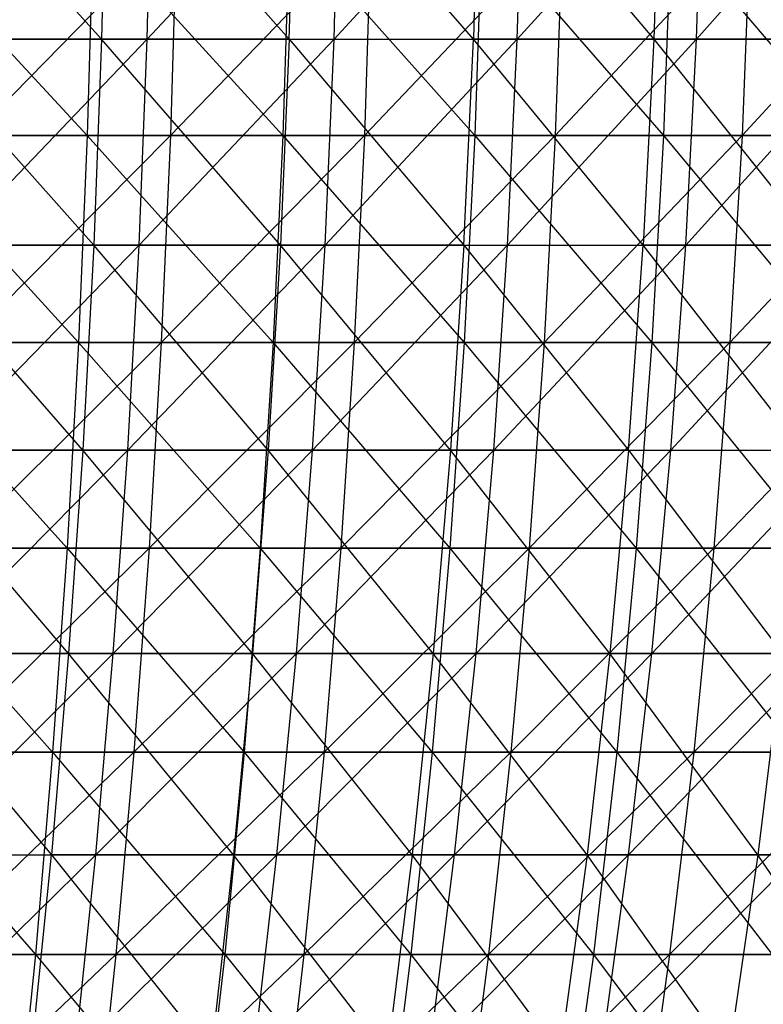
# Model space of a CAD drawing. Extents: x -125 to 125, y -143 to 0.
# Tile 173 of 256: x 19 to 28, y -100 to -88. Entities that reach past the tile are written whole.
import ezdxf

# ---------------------------------------------------------------- set-up
doc = ezdxf.new("R2010")
doc.units = 0
doc.header["$LTSCALE"] = 25.4
doc.layers.get('0').update_dxf_attribs({"linetype": 'CONTINUOUS'})

# ---------------------------------------------------------------- blocks, each defined once
blk = doc.blocks.new('NL2500027000_STL_3')
at = {"color": 0}
for p, q in [((20.014, -87.984, 52.279), (17.765, -85.494, 53.254)), ((20.014, -87.984, 52.279), (17.765, -85.494, 53.254)), ((20.071, -85.494, 52.429), (20.014, -87.984, 52.279)), ((20.071, -85.494, 52.429), (20.014, -87.984, 52.279)), ((20.071, -85.494, 52.429), (22.275, -87.984, 51.356)), ((20.071, -85.494, 52.429), (22.275, -87.984, 51.356)), ((20.563, -87.984, -52.065), (20.622, -85.494, -52.215)), ((20.563, -87.984, -52.065), (20.622, -85.494, -52.215)), ((20.563, -87.984, -52.065), (22.88, -85.494, -51.265)), ((20.563, -87.984, -52.065), (22.88, -85.494, -51.265)), ((22.275, -87.984, 51.356), (22.339, -85.494, 51.503)), ((22.275, -87.984, 51.356), (22.339, -85.494, 51.503)), ((24.494, -87.984, 50.336), (22.339, -85.494, 51.503)), ((24.494, -87.984, 50.336), (22.339, -85.494, 51.503)), ((22.815, -87.984, -51.119), (22.88, -85.494, -51.265)), ((22.815, -87.984, -51.119), (22.88, -85.494, -51.265)), ((22.815, -87.984, -51.119), (25.094, -85.494, -50.219)), ((22.815, -87.984, -51.119), (25.094, -85.494, -50.219)), ((24.565, -85.494, 50.48), (24.494, -87.984, 50.336)), ((24.565, -85.494, 50.48), (24.494, -87.984, 50.336)), ((24.565, -85.494, 50.48), (26.667, -87.984, 49.219)), ((24.565, -85.494, 50.48), (26.667, -87.984, 49.219)), ((25.023, -87.984, -50.075), (25.094, -85.494, -50.219)), ((25.023, -87.984, -50.075), (25.094, -85.494, -50.219)), ((25.023, -87.984, -50.075), (27.261, -85.494, -49.076)), ((25.023, -87.984, -50.075), (27.261, -85.494, -49.076)), ((26.743, -85.494, 49.36), (26.667, -87.984, 49.219)), ((26.743, -85.494, 49.36), (26.667, -87.984, 49.219)), ((27.183, -87.984, -48.936), (27.261, -85.494, -49.076)), ((27.183, -87.984, -48.936), (27.261, -85.494, -49.076)), ((27.183, -87.984, -48.936), (29.376, -85.494, -47.84)), ((27.183, -87.984, -48.936), (29.376, -85.494, -47.84)), ((17.513, -86.636, 57.264), (19.842, -89.141, 56.277)), ((17.513, -86.636, 57.264), (19.842, -89.141, 56.277)), ((20.916, -86.636, -56.11), (18.467, -89.141, -56.743)), ((20.916, -86.636, -56.11), (18.467, -89.141, -56.743)), ((19.912, -86.636, 56.475), (19.842, -89.141, 56.277)), ((19.912, -86.636, 56.475), (19.842, -89.141, 56.277)), ((19.912, -86.636, 56.475), (22.197, -89.141, 55.39)), ((19.912, -86.636, 56.475), (22.197, -89.141, 55.39)), ((20.916, -86.636, -56.11), (20.843, -89.141, -55.914)), ((20.916, -86.636, -56.11), (20.843, -89.141, -55.914)), ((23.263, -86.636, -55.179), (20.843, -89.141, -55.914)), ((23.263, -86.636, -55.179), (20.843, -89.141, -55.914)), ((22.275, -86.636, 55.585), (22.197, -89.141, 55.39)), ((22.275, -86.636, 55.585), (22.197, -89.141, 55.39)), ((22.275, -86.636, 55.585), (24.512, -89.141, 54.405)), ((22.275, -86.636, 55.585), (24.512, -89.141, 54.405)), ((23.263, -86.636, -55.179), (23.182, -89.141, -54.985)), ((23.263, -86.636, -55.179), (23.182, -89.141, -54.985)), ((25.569, -86.636, -54.149), (23.182, -89.141, -54.985)), ((25.569, -86.636, -54.149), (23.182, -89.141, -54.985)), ((24.598, -86.636, 54.597), (24.512, -89.141, 54.405)), ((24.598, -86.636, 54.597), (24.512, -89.141, 54.405)), ((24.598, -86.636, 54.597), (26.784, -89.141, 53.323)), ((24.598, -86.636, 54.597), (26.784, -89.141, 53.323)), ((25.569, -86.636, -54.149), (25.479, -89.141, -53.959)), ((25.569, -86.636, -54.149), (25.479, -89.141, -53.959)), ((27.829, -86.636, -53.023), (25.479, -89.141, -53.959)), ((27.829, -86.636, -53.023), (25.479, -89.141, -53.959)), ((26.878, -86.636, 53.511), (26.784, -89.141, 53.323)), ((26.878, -86.636, 53.511), (26.784, -89.141, 53.323)), ((26.878, -86.636, 53.511), (29.008, -89.141, 52.147)), ((26.878, -86.636, 53.511), (29.008, -89.141, 52.147)), ((27.829, -86.636, -53.023), (27.731, -89.141, -52.837)), ((27.829, -86.636, -53.023), (27.731, -89.141, -52.837)), ((30.039, -86.636, -51.803), (27.731, -89.141, -52.837)), ((30.039, -86.636, -51.803), (27.731, -89.141, -52.837)), ((20.014, -87.984, 52.279), (17.715, -87.984, 53.102)), ((20.014, -87.984, 52.279), (17.715, -87.984, 53.102)), ((19.919, -90.464, 52.031), (17.715, -87.984, 53.102)), ((19.919, -90.464, 52.031), (17.715, -87.984, 53.102)), ((18.186, -90.464, -52.662), (20.563, -87.984, -52.065)), ((18.186, -90.464, -52.662), (20.563, -87.984, -52.065)), ((18.273, -87.984, -52.913), (20.563, -87.984, -52.065)), ((18.273, -87.984, -52.913), (20.563, -87.984, -52.065)), ((20.014, -87.984, 52.279), (19.919, -90.464, 52.031)), ((20.014, -87.984, 52.279), (19.919, -90.464, 52.031)), ((22.275, -87.984, 51.356), (20.014, -87.984, 52.279)), ((22.275, -87.984, 51.356), (20.014, -87.984, 52.279)), ((22.17, -90.464, 51.112), (20.014, -87.984, 52.279)), ((22.17, -90.464, 51.112), (20.014, -87.984, 52.279)), ((20.466, -90.464, -51.818), (20.563, -87.984, -52.065)), ((20.466, -90.464, -51.818), (20.563, -87.984, -52.065)), ((20.466, -90.464, -51.818), (22.815, -87.984, -51.119)), ((20.466, -90.464, -51.818), (22.815, -87.984, -51.119)), ((20.563, -87.984, -52.065), (22.815, -87.984, -51.119)), ((20.563, -87.984, -52.065), (22.815, -87.984, -51.119)), ((22.275, -87.984, 51.356), (22.17, -90.464, 51.112)), ((22.275, -87.984, 51.356), (22.17, -90.464, 51.112)), ((22.275, -87.984, 51.356), (24.378, -90.464, 50.097)), ((22.275, -87.984, 51.356), (24.378, -90.464, 50.097)), ((22.275, -87.984, 51.356), (24.494, -87.984, 50.336)), ((22.275, -87.984, 51.356), (24.494, -87.984, 50.336)), ((22.706, -90.464, -50.876), (22.815, -87.984, -51.119)), ((22.706, -90.464, -50.876), (22.815, -87.984, -51.119)), ((22.706, -90.464, -50.876), (25.023, -87.984, -50.075)), ((22.706, -90.464, -50.876), (25.023, -87.984, -50.075)), ((22.815, -87.984, -51.119), (25.023, -87.984, -50.075)), ((22.815, -87.984, -51.119), (25.023, -87.984, -50.075)), ((24.378, -90.464, 50.097), (24.494, -87.984, 50.336)), ((24.378, -90.464, 50.097), (24.494, -87.984, 50.336)), ((26.667, -87.984, 49.219), (24.494, -87.984, 50.336)), ((26.667, -87.984, 49.219), (24.494, -87.984, 50.336)), ((26.54, -90.464, 48.986), (24.494, -87.984, 50.336)), ((26.54, -90.464, 48.986), (24.494, -87.984, 50.336)), ((24.904, -90.464, -49.837), (25.023, -87.984, -50.075)), ((24.904, -90.464, -49.837), (25.023, -87.984, -50.075)), ((24.904, -90.464, -49.837), (27.183, -87.984, -48.936)), ((24.904, -90.464, -49.837), (27.183, -87.984, -48.936)), ((25.023, -87.984, -50.075), (27.183, -87.984, -48.936)), ((25.023, -87.984, -50.075), (27.183, -87.984, -48.936)), ((26.667, -87.984, 49.219), (26.54, -90.464, 48.986)), ((26.667, -87.984, 49.219), (26.54, -90.464, 48.986)), ((26.667, -87.984, 49.219), (28.652, -90.464, 47.781)), ((28.788, -87.984, 48.009), (26.667, -87.984, 49.219)), ((28.788, -87.984, 48.009), (26.667, -87.984, 49.219)), ((26.667, -87.984, 49.219), (28.652, -90.464, 47.781)), ((27.054, -90.464, -48.704), (27.183, -87.984, -48.936)), ((27.054, -90.464, -48.704), (27.183, -87.984, -48.936)), ((27.054, -90.464, -48.704), (29.292, -87.984, -47.704)), ((27.054, -90.464, -48.704), (29.292, -87.984, -47.704)), ((27.183, -87.984, -48.936), (29.292, -87.984, -47.704)), ((27.183, -87.984, -48.936), (29.292, -87.984, -47.704)), ((17.452, -89.141, 57.063), (19.842, -89.141, 56.277)), ((17.452, -89.141, 57.063), (19.842, -89.141, 56.277)), ((17.452, -89.141, 57.063), (19.737, -91.635, 55.98)), ((17.452, -89.141, 57.063), (19.737, -91.635, 55.98)), ((20.843, -89.141, -55.914), (18.37, -91.635, -56.443)), ((20.843, -89.141, -55.914), (18.37, -91.635, -56.443)), ((20.843, -89.141, -55.914), (18.467, -89.141, -56.743)), ((20.843, -89.141, -55.914), (18.467, -89.141, -56.743)), ((19.842, -89.141, 56.277), (19.737, -91.635, 55.98)), ((19.842, -89.141, 56.277), (19.737, -91.635, 55.98)), ((19.842, -89.141, 56.277), (22.197, -89.141, 55.39)), ((19.842, -89.141, 56.277), (22.197, -89.141, 55.39)), ((19.842, -89.141, 56.277), (22.08, -91.635, 55.098)), ((19.842, -89.141, 56.277), (22.08, -91.635, 55.098)), ((20.843, -89.141, -55.914), (20.733, -91.635, -55.619)), ((20.843, -89.141, -55.914), (20.733, -91.635, -55.619)), ((23.182, -89.141, -54.985), (20.733, -91.635, -55.619)), ((23.182, -89.141, -54.985), (20.733, -91.635, -55.619)), ((23.182, -89.141, -54.985), (20.843, -89.141, -55.914)), ((23.182, -89.141, -54.985), (20.843, -89.141, -55.914)), ((22.197, -89.141, 55.39), (22.08, -91.635, 55.098)), ((22.197, -89.141, 55.39), (22.08, -91.635, 55.098)), ((22.197, -89.141, 55.39), (24.512, -89.141, 54.405)), ((22.197, -89.141, 55.39), (24.512, -89.141, 54.405)), ((22.197, -89.141, 55.39), (24.383, -91.635, 54.118)), ((22.197, -89.141, 55.39), (24.383, -91.635, 54.118)), ((23.182, -89.141, -54.985), (23.059, -91.635, -54.695)), ((23.182, -89.141, -54.985), (23.059, -91.635, -54.695)), ((25.479, -89.141, -53.959), (23.059, -91.635, -54.695)), ((25.479, -89.141, -53.959), (23.059, -91.635, -54.695)), ((25.479, -89.141, -53.959), (23.182, -89.141, -54.985)), ((25.479, -89.141, -53.959), (23.182, -89.141, -54.985)), ((24.512, -89.141, 54.405), (24.383, -91.635, 54.118)), ((24.512, -89.141, 54.405), (24.383, -91.635, 54.118)), ((24.512, -89.141, 54.405), (26.784, -89.141, 53.323)), ((24.512, -89.141, 54.405), (26.784, -89.141, 53.323)), ((24.512, -89.141, 54.405), (26.643, -91.635, 53.042)), ((24.512, -89.141, 54.405), (26.643, -91.635, 53.042)), ((25.479, -89.141, -53.959), (25.345, -91.635, -53.674)), ((25.479, -89.141, -53.959), (25.345, -91.635, -53.674)), ((27.731, -89.141, -52.837), (25.345, -91.635, -53.674)), ((27.731, -89.141, -52.837), (25.345, -91.635, -53.674)), ((27.731, -89.141, -52.837), (25.479, -89.141, -53.959)), ((27.731, -89.141, -52.837), (25.479, -89.141, -53.959)), ((26.784, -89.141, 53.323), (26.643, -91.635, 53.042)), ((26.784, -89.141, 53.323), (26.643, -91.635, 53.042)), ((26.784, -89.141, 53.323), (29.008, -89.141, 52.147)), ((26.784, -89.141, 53.323), (29.008, -89.141, 52.147)), ((26.784, -89.141, 53.323), (28.855, -91.635, 51.872)), ((26.784, -89.141, 53.323), (28.855, -91.635, 51.872)), ((27.731, -89.141, -52.837), (27.585, -91.635, -52.558)), ((27.731, -89.141, -52.837), (27.585, -91.635, -52.558)), ((29.934, -89.141, -51.621), (27.585, -91.635, -52.558)), ((29.934, -89.141, -51.621), (27.585, -91.635, -52.558)), ((29.934, -89.141, -51.621), (27.731, -89.141, -52.837)), ((29.934, -89.141, -51.621), (27.731, -89.141, -52.837)), ((19.919, -90.464, 52.031), (17.631, -90.464, 52.85)), ((19.919, -90.464, 52.031), (17.631, -90.464, 52.85)), ((19.787, -92.931, 51.685), (17.631, -90.464, 52.85)), ((19.787, -92.931, 51.685), (17.631, -90.464, 52.85)), ((18.065, -92.931, -52.312), (20.466, -90.464, -51.818)), ((18.065, -92.931, -52.312), (20.466, -90.464, -51.818)), ((18.186, -90.464, -52.662), (20.466, -90.464, -51.818)), ((18.186, -90.464, -52.662), (20.466, -90.464, -51.818)), ((19.919, -90.464, 52.031), (19.787, -92.931, 51.685)), ((19.919, -90.464, 52.031), (19.787, -92.931, 51.685)), ((22.17, -90.464, 51.112), (19.919, -90.464, 52.031)), ((22.17, -90.464, 51.112), (19.919, -90.464, 52.031)), ((22.022, -92.931, 50.773), (19.919, -90.464, 52.031)), ((22.022, -92.931, 50.773), (19.919, -90.464, 52.031)), ((20.33, -92.931, -51.474), (20.466, -90.464, -51.818)), ((20.33, -92.931, -51.474), (20.466, -90.464, -51.818)), ((20.33, -92.931, -51.474), (22.706, -90.464, -50.876)), ((20.33, -92.931, -51.474), (22.706, -90.464, -50.876)), ((20.466, -90.464, -51.818), (22.706, -90.464, -50.876)), ((20.466, -90.464, -51.818), (22.706, -90.464, -50.876)), ((22.17, -90.464, 51.112), (22.022, -92.931, 50.773)), ((22.17, -90.464, 51.112), (22.022, -92.931, 50.773)), ((24.378, -90.464, 50.097), (22.17, -90.464, 51.112)), ((24.378, -90.464, 50.097), (22.17, -90.464, 51.112)), ((24.216, -92.931, 49.764), (22.17, -90.464, 51.112)), ((24.216, -92.931, 49.764), (22.17, -90.464, 51.112)), ((22.556, -92.931, -50.538), (22.706, -90.464, -50.876)), ((22.556, -92.931, -50.538), (22.706, -90.464, -50.876)), ((22.556, -92.931, -50.538), (24.904, -90.464, -49.837)), ((22.556, -92.931, -50.538), (24.904, -90.464, -49.837)), ((22.706, -90.464, -50.876), (24.904, -90.464, -49.837)), ((22.706, -90.464, -50.876), (24.904, -90.464, -49.837)), ((24.378, -90.464, 50.097), (24.216, -92.931, 49.764)), ((24.378, -90.464, 50.097), (24.216, -92.931, 49.764)), ((24.378, -90.464, 50.097), (26.364, -92.931, 48.66)), ((24.378, -90.464, 50.097), (26.364, -92.931, 48.66)), ((24.378, -90.464, 50.097), (26.54, -90.464, 48.986)), ((24.378, -90.464, 50.097), (26.54, -90.464, 48.986)), ((24.739, -92.931, -49.506), (24.904, -90.464, -49.837)), ((24.739, -92.931, -49.506), (24.904, -90.464, -49.837)), ((24.739, -92.931, -49.506), (27.054, -90.464, -48.704)), ((24.739, -92.931, -49.506), (27.054, -90.464, -48.704)), ((24.904, -90.464, -49.837), (27.054, -90.464, -48.704)), ((24.904, -90.464, -49.837), (27.054, -90.464, -48.704)), ((26.364, -92.931, 48.66), (26.54, -90.464, 48.986)), ((26.364, -92.931, 48.66), (26.54, -90.464, 48.986)), ((28.652, -90.464, 47.781), (26.54, -90.464, 48.986)), ((28.652, -90.464, 47.781), (26.54, -90.464, 48.986)), ((28.461, -92.931, 47.464), (26.54, -90.464, 48.986)), ((28.461, -92.931, 47.464), (26.54, -90.464, 48.986)), ((26.874, -92.931, -48.38), (27.054, -90.464, -48.704)), ((26.874, -92.931, -48.38), (27.054, -90.464, -48.704)), ((26.874, -92.931, -48.38), (29.153, -90.464, -47.477)), ((26.874, -92.931, -48.38), (29.153, -90.464, -47.477)), ((27.054, -90.464, -48.704), (29.153, -90.464, -47.477)), ((27.054, -90.464, -48.704), (29.153, -90.464, -47.477)), ((17.36, -91.635, 56.762), (19.737, -91.635, 55.98)), ((17.36, -91.635, 56.762), (19.737, -91.635, 55.98)), ((17.36, -91.635, 56.762), (19.598, -94.113, 55.585)), ((17.36, -91.635, 56.762), (19.598, -94.113, 55.585)), ((20.733, -91.635, -55.619), (18.24, -94.113, -56.045)), ((20.733, -91.635, -55.619), (18.24, -94.113, -56.045)), ((20.733, -91.635, -55.619), (18.37, -91.635, -56.443)), ((20.733, -91.635, -55.619), (18.37, -91.635, -56.443)), ((19.737, -91.635, 55.98), (19.598, -94.113, 55.585)), ((19.737, -91.635, 55.98), (19.598, -94.113, 55.585)), ((19.737, -91.635, 55.98), (22.08, -91.635, 55.098)), ((19.737, -91.635, 55.98), (22.08, -91.635, 55.098)), ((19.737, -91.635, 55.98), (21.924, -94.113, 54.709)), ((19.737, -91.635, 55.98), (21.924, -94.113, 54.709)), ((20.733, -91.635, -55.619), (20.587, -94.113, -55.226)), ((20.733, -91.635, -55.619), (20.587, -94.113, -55.226)), ((23.059, -91.635, -54.695), (20.587, -94.113, -55.226)), ((23.059, -91.635, -54.695), (20.587, -94.113, -55.226)), ((23.059, -91.635, -54.695), (20.733, -91.635, -55.619)), ((23.059, -91.635, -54.695), (20.733, -91.635, -55.619)), ((22.08, -91.635, 55.098), (21.924, -94.113, 54.709)), ((22.08, -91.635, 55.098), (21.924, -94.113, 54.709)), ((22.08, -91.635, 55.098), (24.383, -91.635, 54.118)), ((22.08, -91.635, 55.098), (24.383, -91.635, 54.118)), ((22.08, -91.635, 55.098), (24.211, -94.113, 53.736)), ((22.08, -91.635, 55.098), (24.211, -94.113, 53.736)), ((23.059, -91.635, -54.695), (22.897, -94.113, -54.309)), ((23.059, -91.635, -54.695), (22.897, -94.113, -54.309)), ((25.345, -91.635, -53.674), (22.897, -94.113, -54.309)), ((25.345, -91.635, -53.674), (22.897, -94.113, -54.309)), ((25.345, -91.635, -53.674), (23.059, -91.635, -54.695)), ((25.345, -91.635, -53.674), (23.059, -91.635, -54.695)), ((24.383, -91.635, 54.118), (24.211, -94.113, 53.736)), ((24.383, -91.635, 54.118), (24.211, -94.113, 53.736)), ((24.383, -91.635, 54.118), (26.643, -91.635, 53.042)), ((24.383, -91.635, 54.118), (26.643, -91.635, 53.042)), ((24.383, -91.635, 54.118), (26.455, -94.113, 52.668)), ((24.383, -91.635, 54.118), (26.455, -94.113, 52.668)), ((25.345, -91.635, -53.674), (25.166, -94.113, -53.296)), ((25.345, -91.635, -53.674), (25.166, -94.113, -53.296)), ((27.585, -91.635, -52.558), (25.166, -94.113, -53.296)), ((27.585, -91.635, -52.558), (25.166, -94.113, -53.296)), ((27.585, -91.635, -52.558), (25.345, -91.635, -53.674)), ((27.585, -91.635, -52.558), (25.345, -91.635, -53.674)), ((26.643, -91.635, 53.042), (26.455, -94.113, 52.668)), ((26.643, -91.635, 53.042), (26.455, -94.113, 52.668)), ((26.643, -91.635, 53.042), (28.855, -91.635, 51.872)), ((26.643, -91.635, 53.042), (28.855, -91.635, 51.872)), ((26.643, -91.635, 53.042), (28.651, -94.113, 51.506)), ((26.643, -91.635, 53.042), (28.651, -94.113, 51.506)), ((27.585, -91.635, -52.558), (27.39, -94.113, -52.187)), ((27.585, -91.635, -52.558), (27.39, -94.113, -52.187)), ((29.776, -91.635, -51.349), (27.39, -94.113, -52.187)), ((29.776, -91.635, -51.349), (27.39, -94.113, -52.187)), ((29.776, -91.635, -51.349), (27.585, -91.635, -52.558)), ((29.776, -91.635, -51.349), (27.585, -91.635, -52.558)), ((19.787, -92.931, 51.685), (17.513, -92.931, 52.499)), ((19.787, -92.931, 51.685), (17.513, -92.931, 52.499)), ((19.617, -95.38, 51.242), (17.513, -92.931, 52.499)), ((19.617, -95.38, 51.242), (17.513, -92.931, 52.499)), ((17.91, -95.38, -51.863), (20.33, -92.931, -51.474)), ((17.91, -95.38, -51.863), (20.33, -92.931, -51.474)), ((18.065, -92.931, -52.312), (20.33, -92.931, -51.474)), ((18.065, -92.931, -52.312), (20.33, -92.931, -51.474)), ((19.787, -92.931, 51.685), (19.617, -95.38, 51.242)), ((19.787, -92.931, 51.685), (19.617, -95.38, 51.242)), ((22.022, -92.931, 50.773), (19.787, -92.931, 51.685)), ((22.022, -92.931, 50.773), (19.787, -92.931, 51.685)), ((21.834, -95.38, 50.338), (19.787, -92.931, 51.685)), ((21.834, -95.38, 50.338), (19.787, -92.931, 51.685)), ((20.155, -95.38, -51.033), (20.33, -92.931, -51.474)), ((20.155, -95.38, -51.033), (20.33, -92.931, -51.474)), ((20.155, -95.38, -51.033), (22.556, -92.931, -50.538)), ((20.155, -95.38, -51.033), (22.556, -92.931, -50.538)), ((20.33, -92.931, -51.474), (22.556, -92.931, -50.538)), ((20.33, -92.931, -51.474), (22.556, -92.931, -50.538)), ((22.022, -92.931, 50.773), (21.834, -95.38, 50.338)), ((22.022, -92.931, 50.773), (21.834, -95.38, 50.338)), ((24.216, -92.931, 49.764), (22.022, -92.931, 50.773)), ((24.216, -92.931, 49.764), (22.022, -92.931, 50.773)), ((24.009, -95.38, 49.337), (22.022, -92.931, 50.773)), ((24.009, -95.38, 49.337), (22.022, -92.931, 50.773)), ((22.362, -95.38, -50.105), (22.556, -92.931, -50.538)), ((22.362, -95.38, -50.105), (22.556, -92.931, -50.538)), ((22.362, -95.38, -50.105), (24.739, -92.931, -49.506)), ((22.362, -95.38, -50.105), (24.739, -92.931, -49.506)), ((22.556, -92.931, -50.538), (24.739, -92.931, -49.506)), ((22.556, -92.931, -50.538), (24.739, -92.931, -49.506)), ((24.216, -92.931, 49.764), (24.009, -95.38, 49.337)), ((24.216, -92.931, 49.764), (24.009, -95.38, 49.337)), ((26.364, -92.931, 48.66), (24.216, -92.931, 49.764)), ((26.364, -92.931, 48.66), (24.216, -92.931, 49.764)), ((26.138, -95.38, 48.243), (24.216, -92.931, 49.764)), ((26.138, -95.38, 48.243), (24.216, -92.931, 49.764)), ((24.527, -95.38, -49.082), (24.739, -92.931, -49.506)), ((24.527, -95.38, -49.082), (24.739, -92.931, -49.506)), ((24.527, -95.38, -49.082), (26.874, -92.931, -48.38)), ((24.527, -95.38, -49.082), (26.874, -92.931, -48.38)), ((24.739, -92.931, -49.506), (26.874, -92.931, -48.38)), ((24.739, -92.931, -49.506), (26.874, -92.931, -48.38)), ((26.364, -92.931, 48.66), (26.138, -95.38, 48.243)), ((26.364, -92.931, 48.66), (26.138, -95.38, 48.243)), ((26.364, -92.931, 48.66), (28.217, -95.38, 47.057)), ((26.364, -92.931, 48.66), (28.217, -95.38, 47.057)), ((26.364, -92.931, 48.66), (28.461, -92.931, 47.464)), ((26.364, -92.931, 48.66), (28.461, -92.931, 47.464)), ((26.644, -95.38, -47.965), (26.874, -92.931, -48.38)), ((26.644, -95.38, -47.965), (26.874, -92.931, -48.38)), ((26.644, -95.38, -47.965), (28.959, -92.931, -47.162)), ((26.644, -95.38, -47.965), (28.959, -92.931, -47.162)), ((26.874, -92.931, -48.38), (28.959, -92.931, -47.162)), ((26.874, -92.931, -48.38), (28.959, -92.931, -47.162)), ((17.237, -94.113, 56.362), (19.598, -94.113, 55.585)), ((17.237, -94.113, 56.362), (19.598, -94.113, 55.585)), ((17.237, -94.113, 56.362), (19.424, -96.571, 55.092)), ((17.237, -94.113, 56.362), (19.424, -96.571, 55.092)), ((20.587, -94.113, -55.226), (18.079, -96.571, -55.548)), ((20.587, -94.113, -55.226), (18.079, -96.571, -55.548)), ((20.587, -94.113, -55.226), (18.24, -94.113, -56.045)), ((20.587, -94.113, -55.226), (18.24, -94.113, -56.045)), ((19.598, -94.113, 55.585), (19.424, -96.571, 55.092)), ((19.598, -94.113, 55.585), (19.424, -96.571, 55.092)), ((19.598, -94.113, 55.585), (21.924, -94.113, 54.709)), ((19.598, -94.113, 55.585), (21.924, -94.113, 54.709)), ((19.598, -94.113, 55.585), (21.73, -96.571, 54.224)), ((19.598, -94.113, 55.585), (21.73, -96.571, 54.224)), ((20.587, -94.113, -55.226), (20.404, -96.571, -54.737)), ((20.587, -94.113, -55.226), (20.404, -96.571, -54.737)), ((22.897, -94.113, -54.309), (20.404, -96.571, -54.737)), ((22.897, -94.113, -54.309), (20.404, -96.571, -54.737)), ((22.897, -94.113, -54.309), (20.587, -94.113, -55.226)), ((22.897, -94.113, -54.309), (20.587, -94.113, -55.226)), ((21.924, -94.113, 54.709), (21.73, -96.571, 54.224)), ((21.924, -94.113, 54.709), (21.73, -96.571, 54.224)), ((21.924, -94.113, 54.709), (24.211, -94.113, 53.736)), ((21.924, -94.113, 54.709), (24.211, -94.113, 53.736)), ((21.924, -94.113, 54.709), (23.996, -96.571, 53.26)), ((21.924, -94.113, 54.709), (23.996, -96.571, 53.26)), ((22.897, -94.113, -54.309), (22.694, -96.571, -53.828)), ((22.897, -94.113, -54.309), (22.694, -96.571, -53.828)), ((25.166, -94.113, -53.296), (22.694, -96.571, -53.828)), ((25.166, -94.113, -53.296), (22.694, -96.571, -53.828)), ((25.166, -94.113, -53.296), (22.897, -94.113, -54.309)), ((25.166, -94.113, -53.296), (22.897, -94.113, -54.309)), ((24.211, -94.113, 53.736), (23.996, -96.571, 53.26)), ((24.211, -94.113, 53.736), (23.996, -96.571, 53.26)), ((24.211, -94.113, 53.736), (26.455, -94.113, 52.668)), ((24.211, -94.113, 53.736), (26.455, -94.113, 52.668)), ((24.211, -94.113, 53.736), (26.22, -96.571, 52.201)), ((24.211, -94.113, 53.736), (26.22, -96.571, 52.201)), ((25.166, -94.113, -53.296), (24.943, -96.571, -52.823)), ((25.166, -94.113, -53.296), (24.943, -96.571, -52.823)), ((27.39, -94.113, -52.187), (24.943, -96.571, -52.823)), ((27.39, -94.113, -52.187), (24.943, -96.571, -52.823)), ((27.39, -94.113, -52.187), (25.166, -94.113, -53.296)), ((27.39, -94.113, -52.187), (25.166, -94.113, -53.296)), ((26.455, -94.113, 52.668), (26.22, -96.571, 52.201)), ((26.455, -94.113, 52.668), (26.22, -96.571, 52.201)), ((26.455, -94.113, 52.668), (28.651, -94.113, 51.506)), ((26.455, -94.113, 52.668), (28.651, -94.113, 51.506)), ((26.455, -94.113, 52.668), (28.397, -96.571, 51.049)), ((26.455, -94.113, 52.668), (28.397, -96.571, 51.049)), ((27.39, -94.113, -52.187), (27.148, -96.571, -51.725)), ((27.39, -94.113, -52.187), (27.148, -96.571, -51.725)), ((29.566, -94.113, -50.986), (27.148, -96.571, -51.725)), ((29.566, -94.113, -50.986), (27.148, -96.571, -51.725)), ((29.566, -94.113, -50.986), (27.39, -94.113, -52.187)), ((29.566, -94.113, -50.986), (27.39, -94.113, -52.187)), ((17.363, -95.38, 52.049), (19.411, -97.807, 50.703)), ((19.617, -95.38, 51.242), (17.363, -95.38, 52.049)), ((19.617, -95.38, 51.242), (17.363, -95.38, 52.049)), ((17.363, -95.38, 52.049), (19.411, -97.807, 50.703)), ((17.722, -97.807, -51.318), (20.155, -95.38, -51.033)), ((17.722, -97.807, -51.318), (20.155, -95.38, -51.033)), ((17.91, -95.38, -51.863), (20.155, -95.38, -51.033)), ((17.91, -95.38, -51.863), (20.155, -95.38, -51.033)), ((19.617, -95.38, 51.242), (19.411, -97.807, 50.703)), ((19.617, -95.38, 51.242), (19.411, -97.807, 50.703)), ((21.834, -95.38, 50.338), (19.617, -95.38, 51.242)), ((21.834, -95.38, 50.338), (19.617, -95.38, 51.242)), ((21.604, -97.807, 49.808), (19.617, -95.38, 51.242)), ((21.604, -97.807, 49.808), (19.617, -95.38, 51.242)), ((19.943, -97.807, -50.496), (20.155, -95.38, -51.033)), ((19.943, -97.807, -50.496), (20.155, -95.38, -51.033)), ((19.943, -97.807, -50.496), (22.362, -95.38, -50.105)), ((19.943, -97.807, -50.496), (22.362, -95.38, -50.105)), ((20.155, -95.38, -51.033), (22.362, -95.38, -50.105)), ((20.155, -95.38, -51.033), (22.362, -95.38, -50.105)), ((21.834, -95.38, 50.338), (21.604, -97.807, 49.808)), ((21.834, -95.38, 50.338), (21.604, -97.807, 49.808)), ((24.009, -95.38, 49.337), (21.834, -95.38, 50.338)), ((24.009, -95.38, 49.337), (21.834, -95.38, 50.338)), ((23.756, -97.807, 48.818), (21.834, -95.38, 50.338)), ((23.756, -97.807, 48.818), (21.834, -95.38, 50.338)), ((22.127, -97.807, -49.578), (22.362, -95.38, -50.105)), ((22.127, -97.807, -49.578), (22.362, -95.38, -50.105)), ((22.127, -97.807, -49.578), (24.527, -95.38, -49.082)), ((22.127, -97.807, -49.578), (24.527, -95.38, -49.082)), ((22.362, -95.38, -50.105), (24.527, -95.38, -49.082)), ((22.362, -95.38, -50.105), (24.527, -95.38, -49.082)), ((24.009, -95.38, 49.337), (23.756, -97.807, 48.818)), ((24.009, -95.38, 49.337), (23.756, -97.807, 48.818)), ((26.138, -95.38, 48.243), (24.009, -95.38, 49.337)), ((26.138, -95.38, 48.243), (24.009, -95.38, 49.337)), ((25.863, -97.807, 47.736), (24.009, -95.38, 49.337)), ((25.863, -97.807, 47.736), (24.009, -95.38, 49.337)), ((24.268, -97.807, -48.566), (24.527, -95.38, -49.082)), ((24.268, -97.807, -48.566), (24.527, -95.38, -49.082)), ((24.268, -97.807, -48.566), (26.644, -95.38, -47.965)), ((24.268, -97.807, -48.566), (26.644, -95.38, -47.965)), ((24.527, -95.38, -49.082), (26.644, -95.38, -47.965)), ((24.527, -95.38, -49.082), (26.644, -95.38, -47.965)), ((26.138, -95.38, 48.243), (25.863, -97.807, 47.736)), ((26.138, -95.38, 48.243), (25.863, -97.807, 47.736)), ((28.217, -95.38, 47.057), (26.138, -95.38, 48.243)), ((28.217, -95.38, 47.057), (26.138, -95.38, 48.243)), ((27.92, -97.807, 46.562), (26.138, -95.38, 48.243)), ((27.92, -97.807, 46.562), (26.138, -95.38, 48.243)), ((26.364, -97.807, -47.461), (26.644, -95.38, -47.965)), ((26.364, -97.807, -47.461), (26.644, -95.38, -47.965)), ((26.364, -97.807, -47.461), (28.711, -95.38, -46.758)), ((26.364, -97.807, -47.461), (28.711, -95.38, -46.758)), ((26.644, -95.38, -47.965), (28.711, -95.38, -46.758)), ((26.644, -95.38, -47.965), (28.711, -95.38, -46.758)), ((28.217, -95.38, 47.057), (27.92, -97.807, 46.562)), ((28.217, -95.38, 47.057), (27.92, -97.807, 46.562)), ((17.085, -96.571, 55.862), (19.424, -96.571, 55.092)), ((17.085, -96.571, 55.862), (19.424, -96.571, 55.092)), ((17.085, -96.571, 55.862), (19.217, -99.006, 54.503)), ((17.085, -96.571, 55.862), (19.217, -99.006, 54.503)), ((20.404, -96.571, -54.737), (17.885, -99.006, -54.954)), ((20.404, -96.571, -54.737), (17.885, -99.006, -54.954)), ((20.404, -96.571, -54.737), (18.079, -96.571, -55.548)), ((20.404, -96.571, -54.737), (18.079, -96.571, -55.548)), ((19.424, -96.571, 55.092), (19.217, -99.006, 54.503)), ((19.424, -96.571, 55.092), (19.217, -99.006, 54.503)), ((19.424, -96.571, 55.092), (21.73, -96.571, 54.224)), ((19.424, -96.571, 55.092), (21.73, -96.571, 54.224)), ((19.424, -96.571, 55.092), (21.497, -99.006, 53.644)), ((19.424, -96.571, 55.092), (21.497, -99.006, 53.644)), ((20.404, -96.571, -54.737), (20.186, -99.006, -54.151)), ((20.404, -96.571, -54.737), (20.186, -99.006, -54.151)), ((22.694, -96.571, -53.828), (20.186, -99.006, -54.151)), ((22.694, -96.571, -53.828), (20.186, -99.006, -54.151)), ((22.694, -96.571, -53.828), (20.404, -96.571, -54.737)), ((22.694, -96.571, -53.828), (20.404, -96.571, -54.737)), ((21.73, -96.571, 54.224), (21.497, -99.006, 53.644)), ((21.73, -96.571, 54.224), (21.497, -99.006, 53.644)), ((21.73, -96.571, 54.224), (23.996, -96.571, 53.26)), ((21.73, -96.571, 54.224), (23.996, -96.571, 53.26)), ((21.73, -96.571, 54.224), (23.74, -99.006, 52.691)), ((21.73, -96.571, 54.224), (23.74, -99.006, 52.691)), ((22.694, -96.571, -53.828), (22.451, -99.006, -53.252)), ((22.694, -96.571, -53.828), (22.451, -99.006, -53.252)), ((24.943, -96.571, -52.823), (22.451, -99.006, -53.252)), ((24.943, -96.571, -52.823), (22.451, -99.006, -53.252)), ((24.943, -96.571, -52.823), (22.694, -96.571, -53.828)), ((24.943, -96.571, -52.823), (22.694, -96.571, -53.828)), ((23.996, -96.571, 53.26), (23.74, -99.006, 52.691)), ((23.996, -96.571, 53.26), (23.74, -99.006, 52.691)), ((23.996, -96.571, 53.26), (26.22, -96.571, 52.201)), ((23.996, -96.571, 53.26), (26.22, -96.571, 52.201)), ((23.996, -96.571, 53.26), (25.94, -99.006, 51.643)), ((23.996, -96.571, 53.26), (25.94, -99.006, 51.643)), ((24.943, -96.571, -52.823), (24.676, -99.006, -52.258)), ((24.943, -96.571, -52.823), (24.676, -99.006, -52.258)), ((27.148, -96.571, -51.725), (24.676, -99.006, -52.258)), ((27.148, -96.571, -51.725), (24.676, -99.006, -52.258)), ((27.148, -96.571, -51.725), (24.943, -96.571, -52.823)), ((27.148, -96.571, -51.725), (24.943, -96.571, -52.823)), ((26.22, -96.571, 52.201), (25.94, -99.006, 51.643)), ((26.22, -96.571, 52.201), (25.94, -99.006, 51.643)), ((26.22, -96.571, 52.201), (28.397, -96.571, 51.049)), ((26.22, -96.571, 52.201), (28.397, -96.571, 51.049)), ((26.22, -96.571, 52.201), (28.094, -99.006, 50.503)), ((26.22, -96.571, 52.201), (28.094, -99.006, 50.503)), ((27.148, -96.571, -51.725), (26.857, -99.006, -51.172)), ((27.148, -96.571, -51.725), (26.857, -99.006, -51.172)), ((29.304, -96.571, -50.535), (26.857, -99.006, -51.172)), ((29.304, -96.571, -50.535), (26.857, -99.006, -51.172)), ((29.304, -96.571, -50.535), (27.148, -96.571, -51.725)), ((29.304, -96.571, -50.535), (27.148, -96.571, -51.725)), ((17.181, -97.807, 51.501), (19.411, -97.807, 50.703)), ((17.181, -97.807, 51.501), (19.411, -97.807, 50.703)), ((17.5, -100.208, -50.676), (19.943, -97.807, -50.496)), ((17.5, -100.208, -50.676), (19.943, -97.807, -50.496)), ((17.722, -97.807, -51.318), (19.943, -97.807, -50.496)), ((17.722, -97.807, -51.318), (19.943, -97.807, -50.496)), ((19.168, -100.208, 50.069), (19.411, -97.807, 50.703)), ((19.168, -100.208, 50.069), (19.411, -97.807, 50.703)), ((19.411, -97.807, 50.703), (21.334, -100.208, 49.185)), ((21.604, -97.807, 49.808), (19.411, -97.807, 50.703)), ((21.604, -97.807, 49.808), (19.411, -97.807, 50.703)), ((19.411, -97.807, 50.703), (21.334, -100.208, 49.185)), ((19.694, -100.208, -49.864), (19.943, -97.807, -50.496)), ((19.694, -100.208, -49.864), (19.943, -97.807, -50.496)), ((19.694, -100.208, -49.864), (22.127, -97.807, -49.578)), ((19.694, -100.208, -49.864), (22.127, -97.807, -49.578)), ((19.943, -97.807, -50.496), (22.127, -97.807, -49.578)), ((19.943, -97.807, -50.496), (22.127, -97.807, -49.578)), ((21.604, -97.807, 49.808), (21.334, -100.208, 49.185)), ((21.604, -97.807, 49.808), (21.334, -100.208, 49.185)), ((23.756, -97.807, 48.818), (21.604, -97.807, 49.808)), ((23.756, -97.807, 48.818), (21.604, -97.807, 49.808)), ((23.459, -100.208, 48.207), (21.604, -97.807, 49.808)), ((23.459, -100.208, 48.207), (21.604, -97.807, 49.808)), ((21.85, -100.208, -48.958), (22.127, -97.807, -49.578)), ((21.85, -100.208, -48.958), (22.127, -97.807, -49.578)), ((21.85, -100.208, -48.958), (24.268, -97.807, -48.566)), ((21.85, -100.208, -48.958), (24.268, -97.807, -48.566)), ((22.127, -97.807, -49.578), (24.268, -97.807, -48.566)), ((22.127, -97.807, -49.578), (24.268, -97.807, -48.566)), ((23.756, -97.807, 48.818), (23.459, -100.208, 48.207)), ((23.756, -97.807, 48.818), (23.459, -100.208, 48.207)), ((25.863, -97.807, 47.736), (23.756, -97.807, 48.818)), ((25.863, -97.807, 47.736), (23.756, -97.807, 48.818)), ((25.539, -100.208, 47.138), (23.756, -97.807, 48.818)), ((25.539, -100.208, 47.138), (23.756, -97.807, 48.818)), ((23.965, -100.208, -47.958), (24.268, -97.807, -48.566)), ((23.965, -100.208, -47.958), (24.268, -97.807, -48.566)), ((23.965, -100.208, -47.958), (26.364, -97.807, -47.461)), ((23.965, -100.208, -47.958), (26.364, -97.807, -47.461)), ((24.268, -97.807, -48.566), (26.364, -97.807, -47.461)), ((24.268, -97.807, -48.566), (26.364, -97.807, -47.461)), ((25.863, -97.807, 47.736), (25.539, -100.208, 47.138)), ((25.863, -97.807, 47.736), (25.539, -100.208, 47.138)), ((27.92, -97.807, 46.562), (25.863, -97.807, 47.736)), ((27.92, -97.807, 46.562), (25.863, -97.807, 47.736)), ((27.571, -100.208, 45.979), (25.863, -97.807, 47.736)), ((27.571, -100.208, 45.979), (25.863, -97.807, 47.736)), ((26.034, -100.208, -46.867), (26.364, -97.807, -47.461)), ((26.034, -100.208, -46.867), (26.364, -97.807, -47.461)), ((26.034, -100.208, -46.867), (28.409, -97.807, -46.266)), ((26.034, -100.208, -46.867), (28.409, -97.807, -46.266)), ((26.364, -97.807, -47.461), (28.409, -97.807, -46.266)), ((26.364, -97.807, -47.461), (28.409, -97.807, -46.266)), ((27.92, -97.807, 46.562), (27.571, -100.208, 45.979)), ((27.92, -97.807, 46.562), (27.571, -100.208, 45.979)), ((29.925, -97.807, 45.3), (27.92, -97.807, 46.562)), ((29.925, -97.807, 45.3), (27.92, -97.807, 46.562)), ((29.55, -100.208, 44.733), (27.92, -97.807, 46.562)), ((29.55, -100.208, 44.733), (27.92, -97.807, 46.562)), ((16.902, -99.006, 55.265), (19.217, -99.006, 54.503)), ((16.902, -99.006, 55.265), (19.217, -99.006, 54.503)), ((20.186, -99.006, -54.151), (17.661, -101.412, -54.264)), ((20.186, -99.006, -54.151), (17.661, -101.412, -54.264)), ((20.186, -99.006, -54.151), (17.885, -99.006, -54.954)), ((20.186, -99.006, -54.151), (17.885, -99.006, -54.954)), ((19.217, -99.006, 54.503), (18.975, -101.412, 53.818)), ((19.217, -99.006, 54.503), (18.975, -101.412, 53.818)), ((19.217, -99.006, 54.503), (21.497, -99.006, 53.644)), ((19.217, -99.006, 54.503), (21.497, -99.006, 53.644)), ((19.217, -99.006, 54.503), (21.227, -101.412, 52.97)), ((19.217, -99.006, 54.503), (21.227, -101.412, 52.97)), ((20.186, -99.006, -54.151), (19.933, -101.412, -53.471)), ((20.186, -99.006, -54.151), (19.933, -101.412, -53.471)), ((22.451, -99.006, -53.252), (19.933, -101.412, -53.471)), ((22.451, -99.006, -53.252), (19.933, -101.412, -53.471)), ((22.451, -99.006, -53.252), (20.186, -99.006, -54.151)), ((22.451, -99.006, -53.252), (20.186, -99.006, -54.151)), ((21.497, -99.006, 53.644), (21.227, -101.412, 52.97)), ((21.497, -99.006, 53.644), (21.227, -101.412, 52.97)), ((21.497, -99.006, 53.644), (23.74, -99.006, 52.691)), ((21.497, -99.006, 53.644), (23.74, -99.006, 52.691)), ((21.497, -99.006, 53.644), (23.441, -101.412, 52.028)), ((21.497, -99.006, 53.644), (23.441, -101.412, 52.028)), ((22.451, -99.006, -53.252), (22.169, -101.412, -52.583)), ((22.451, -99.006, -53.252), (22.169, -101.412, -52.583)), ((24.676, -99.006, -52.258), (22.169, -101.412, -52.583)), ((24.676, -99.006, -52.258), (22.169, -101.412, -52.583)), ((24.676, -99.006, -52.258), (22.451, -99.006, -53.252)), ((24.676, -99.006, -52.258), (22.451, -99.006, -53.252)), ((23.74, -99.006, 52.691), (23.441, -101.412, 52.028)), ((23.74, -99.006, 52.691), (23.441, -101.412, 52.028)), ((23.74, -99.006, 52.691), (25.94, -99.006, 51.643)), ((23.74, -99.006, 52.691), (25.94, -99.006, 51.643)), ((23.74, -99.006, 52.691), (25.614, -101.412, 50.994)), ((23.74, -99.006, 52.691), (25.614, -101.412, 50.994)), ((24.676, -99.006, -52.258), (24.366, -101.412, -51.602)), ((24.676, -99.006, -52.258), (24.366, -101.412, -51.602)), ((26.857, -99.006, -51.172), (24.366, -101.412, -51.602)), ((26.857, -99.006, -51.172), (24.366, -101.412, -51.602)), ((26.857, -99.006, -51.172), (24.676, -99.006, -52.258)), ((26.857, -99.006, -51.172), (24.676, -99.006, -52.258)), ((25.94, -99.006, 51.643), (25.614, -101.412, 50.994)), ((25.94, -99.006, 51.643), (25.614, -101.412, 50.994)), ((25.94, -99.006, 51.643), (28.094, -99.006, 50.503)), ((25.94, -99.006, 51.643), (28.094, -99.006, 50.503)), ((25.94, -99.006, 51.643), (27.741, -101.412, 49.869)), ((25.94, -99.006, 51.643), (27.741, -101.412, 49.869)), ((26.857, -99.006, -51.172), (26.52, -101.412, -50.529)), ((26.857, -99.006, -51.172), (26.52, -101.412, -50.529)), ((28.991, -99.006, -49.994), (26.857, -99.006, -51.172)), ((28.991, -99.006, -49.994), (26.857, -99.006, -51.172))]:
    blk.add_line(p, q, dxfattribs=at)

msp = doc.modelspace()

# ---------------------------------------------------------------- block references
at = {"color": 253}
msp.add_blockref('NL2500027000_STL_3', (0, 0), dxfattribs=at)

doc.saveas('drawing.dxf')
